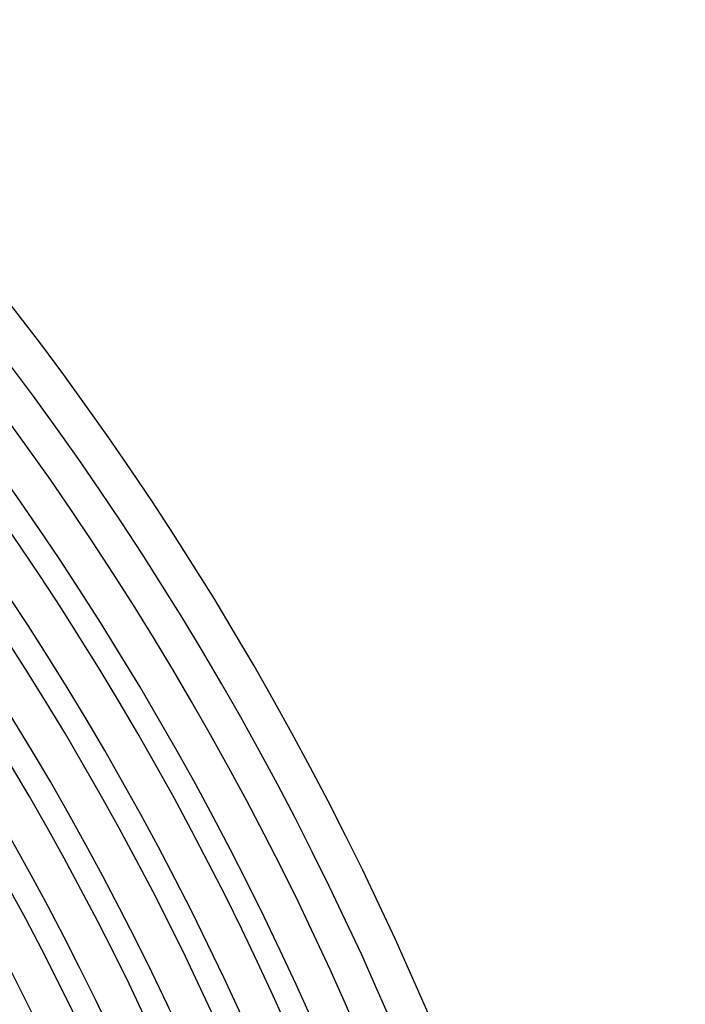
# Model space of a CAD drawing. Header units: millimetres. Extents: x -385 to 385, y -385 to 385.
# Tile 103 of 103: x 273 to 345, y 136 to 243. Entities that reach past the tile are written whole.
import ezdxf

# ---------------------------------------------------------------- set-up
doc = ezdxf.new("R2010")
doc.units = ezdxf.units.MM
doc.layers.add('THICK', color=7, linetype='Continuous')

msp = doc.modelspace()

# ---------------------------------------------------------------- linework, layer by layer
at = {"layer": 'THICK'}
for radius, start, end in [(345, 0.3321, 44.6678), (341, 0.3083, 44.6917), (337.25, 0.3398, 44.6602), (333.25, 0.2122, 44.7878), (330.5, 0.3467, 44.6533), (326.5, 0.2365, 44.7635), (323.75, 0.354, 44.6461), (319.75, 0.259, 44.741), (317, 0.3615, 44.6385), (313, 0.2803, 44.7196), (310.25, 0.3693, 44.6307), (306.25, 0.3007, 44.6993), (303.5, 0.3776, 44.6224), (299.5, 0.3202, 44.6798), (296.75, 0.3862, 44.6138), (292.75, 0.3391, 44.6609), (290, 0.3952, 44.6049), (286, 0.3575, 44.6425), (283.25, 0.4046, 44.5954), (279.25, 0.3755, 44.6245), (276.5, 0.4144, 44.5856)]:
    msp.add_arc((0, 0), radius, start, end, dxfattribs=at)

doc.saveas('drawing.dxf')
